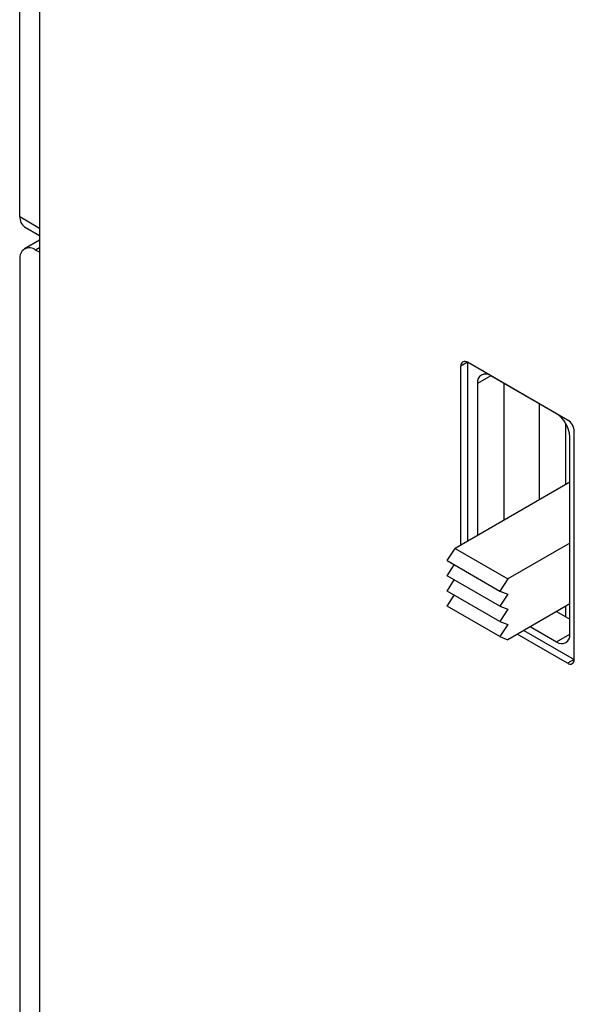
# Model space of a CAD drawing. Header units: millimetres. Extents: x 0 to 420, y 0 to 297.
# Tile 22 of 43: x 333 to 340, y 211 to 224. Entities that reach past the tile are written whole.
import ezdxf

# ---------------------------------------------------------------- set-up
doc = ezdxf.new("R2010")
doc.units = ezdxf.units.MM

msp = doc.modelspace()

# ---------------------------------------------------------------- linework, layer by layer
at = {"color": 7, "linetype": 'Continuous', "lineweight": 25}
for p, q in [((333.046, 238.027), (333.046, 199.182)), ((332.783, 221.808), (332.783, 225.4)), ((332.845, 221.67), (333.046, 221.554)), ((333.046, 221.491), (332.843, 221.374)), ((333.046, 221.329), (332.993, 221.359)), ((332.781, 221.237), (332.781, 198.208)), ((338.792, 219.851), (338.703, 219.8)), ((338.703, 217.397), (338.703, 219.8)), ((340.135, 219.076), (338.792, 219.851)), ((338.792, 219.851), (338.792, 217.449)), ((339.986, 219.159), (339.102, 219.669)), ((338.926, 219.567), (338.926, 217.526)), ((339.279, 219.567), (339.279, 217.73)), ((339.757, 218.006), (339.757, 219.292)), ((340.11, 218.209), (340.11, 219.03)), ((340.224, 215.861), (340.224, 218.923)), ((340.163, 216.199), (340.163, 218.853)), ((340.163, 218.24), (338.623, 217.351)), ((340.163, 217.424), (339.33, 216.943)), ((338.517, 217.188), (338.623, 217.351)), ((338.623, 217.351), (339.33, 216.943)), ((338.517, 217.188), (339.224, 216.779)), ((338.517, 216.984), (338.613, 217.132)), ((339.224, 216.575), (338.517, 216.984)), ((338.517, 216.779), (338.613, 216.928)), ((339.33, 216.943), (339.224, 216.779)), ((339.224, 216.371), (338.517, 216.779)), ((339.224, 216.779), (339.33, 216.739)), ((338.517, 216.575), (338.613, 216.724)), ((339.33, 216.739), (339.224, 216.575)), ((339.224, 216.167), (338.517, 216.575)), ((339.224, 216.575), (339.33, 216.534)), ((339.33, 216.534), (339.224, 216.371)), ((340.163, 216.607), (339.33, 216.126)), ((339.986, 216.505), (340.163, 216.403)), ((340.107, 216.575), (340.108, 216.575)), ((340.108, 216.575), (340.108, 216.435)), ((339.224, 216.371), (339.33, 216.33)), ((339.33, 216.33), (339.224, 216.167)), ((339.547, 216.251), (340.224, 215.861)), ((339.633, 216.301), (339.986, 216.097)), ((339.224, 216.167), (339.33, 216.126)), ((340.135, 215.81), (339.458, 216.2)), ((340.224, 215.861), (340.135, 215.81))]:
    msp.add_line(p, q, dxfattribs=at)
at = {"color": 8, "linetype": 'Continuous', "lineweight": 25}
for p, q in [((332.783, 221.808), (333.046, 221.655)), ((333.046, 221.39), (332.993, 221.359)), ((339.102, 219.669), (338.926, 219.567)), ((339.986, 216.097), (340.163, 216.199))]:
    msp.add_line(p, q, dxfattribs=at)
at = {"color": 7, "linetype": 'Continuous', "lineweight": 25}
for centre, radius, start, end in [((332.94, 221.796), 0.158, 175.7875, 232.9015), ((332.911, 221.258), 0.131, 50.7967, 189.2142), ((338.757, 219.809), 0.0546, 50.7967, 189.214), ((339.033, 219.585), 0.109, 50.7967, 189.2141), ((339.779, 218.835), 0.384, 2.6055, 57.3945), ((340.032, 218.914), 0.192, 2.6055, 57.3945), ((340.055, 216.182), 0.109, 230.7965, 9.2142), ((340.17, 215.852), 0.0546, 230.7965, 9.214)]:
    msp.add_arc(centre, radius, start, end, dxfattribs=at)

doc.saveas('drawing.dxf')
